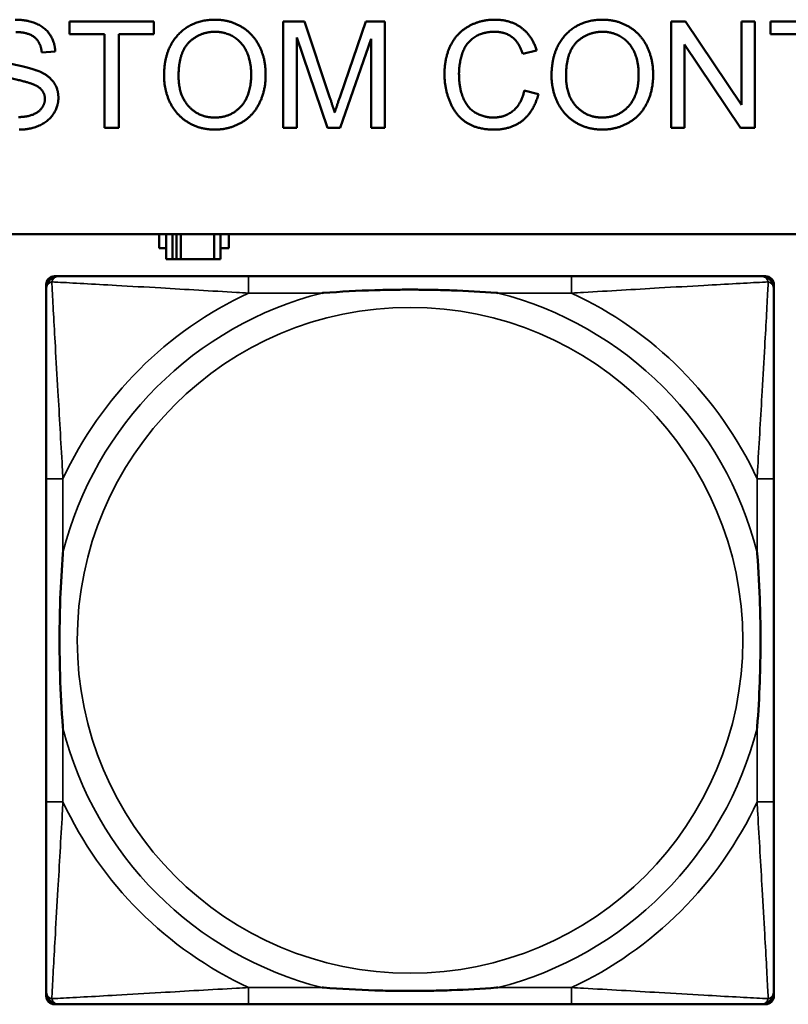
# Model space of a CAD drawing. Header units: inches. Extents: x 1.4 to 53.9, y 1.3 to 58.
# Tile 164 of 227: x 27.963 to 28.687, y 46.661 to 47.588. Entities that reach past the tile are written whole.
import ezdxf

# ---------------------------------------------------------------- set-up
doc = ezdxf.new("R2010")
doc.units = ezdxf.units.IN
doc.header["$MEASUREMENT"] = 0
doc.layers.add('Visible (ANSI)', color=7, linetype='Continuous', lineweight=50)
doc.layers.add('Visible Narrow (ANSI)', color=7, linetype='Continuous', lineweight=35)

msp = doc.modelspace()

# ---------------------------------------------------------------- linework, layer by layer
at = {"layer": 'Visible (ANSI)'}
for p, q in [((28.01021, 47.57424), (28.01021, 47.58605)), ((28.01021, 47.58605), (28.08948, 47.58605)), ((28.08948, 47.58605), (28.08948, 47.57424)), ((28.21136, 47.58605), (28.23125, 47.58605)), ((28.21136, 47.48605), (28.21136, 47.58605)), ((28.23125, 47.58605), (28.25496, 47.51524)), ((28.26509, 47.51646), (28.2891, 47.58605)), ((28.2891, 47.58605), (28.30686, 47.58605)), ((28.30686, 47.58605), (28.30686, 47.48605)), ((28.57645, 47.58605), (28.59002, 47.58605)), ((28.57645, 47.48605), (28.57645, 47.58605)), ((28.59002, 47.58605), (28.64261, 47.50754)), ((28.64261, 47.50754), (28.64261, 47.58605)), ((28.64261, 47.58605), (28.65526, 47.58605)), ((28.65526, 47.58605), (28.65526, 47.48605)), ((28.66997, 47.57424), (28.66997, 47.58605)), ((28.66997, 47.58605), (28.74924, 47.58605)), ((28.04314, 47.57424), (28.01021, 47.57424)), ((28.04314, 47.48605), (28.04314, 47.57424)), ((28.08948, 47.57424), (28.0564, 47.57424)), ((28.0564, 47.57424), (28.0564, 47.48605)), ((28.25305, 47.48605), (28.22409, 47.57119)), ((28.22409, 47.57119), (28.22409, 47.48605)), ((28.29413, 47.56974), (28.26494, 47.48605)), ((28.29413, 47.48605), (28.29413, 47.56974)), ((28.7029, 47.57424), (28.66997, 47.57424)), ((27.99665, 47.55793), (27.984, 47.55693)), ((28.44985, 47.55869), (28.43682, 47.55556)), ((28.64169, 47.48605), (28.5891, 47.56456)), ((28.5891, 47.56456), (28.5891, 47.48605)), ((28.43826, 47.52119), (28.45153, 47.51783)), ((28.0564, 47.48605), (28.04314, 47.48605)), ((28.22409, 47.48605), (28.21136, 47.48605)), ((28.26494, 47.48605), (28.25305, 47.48605)), ((28.30686, 47.48605), (28.29413, 47.48605)), ((28.5891, 47.48605), (28.57645, 47.48605)), ((28.65526, 47.48605), (28.64169, 47.48605)), ((19.42871, 47.38609), (36.52274, 47.38609)), ((28.09461, 47.37292), (28.09461, 47.38609)), ((28.10108, 47.38609), (28.10108, 47.36242)), ((28.10691, 47.36242), (28.10691, 47.38609)), ((28.11089, 47.36242), (28.11089, 47.38609)), ((28.11496, 47.38609), (28.11496, 47.36242)), ((28.14625, 47.38609), (28.14625, 47.36242)), ((28.15208, 47.36242), (28.15208, 47.38609)), ((28.16019, 47.38609), (28.16019, 47.37292)), ((28.10108, 47.37292), (28.09461, 47.37292)), ((28.16019, 47.37292), (28.15208, 47.37292)), ((28.10108, 47.36242), (28.10691, 47.36242)), ((28.11089, 47.36242), (28.10691, 47.36242)), ((28.11496, 47.36242), (28.11089, 47.36242)), ((28.14625, 47.36242), (28.11496, 47.36242)), ((28.14625, 47.36242), (28.15208, 47.36242)), ((27.99601, 47.34637), (27.99996, 47.34637)), ((28.48262, 47.34637), (28.1787, 47.34637)), ((28.66137, 47.34637), (28.6653, 47.34637)), ((27.98814, 46.6692), (27.98814, 47.33849)), ((28.67318, 47.33849), (28.67318, 47.33455)), ((27.98815, 47.15581), (27.98815, 46.85189)), ((28.67318, 46.85189), (28.67318, 47.15581)), ((28.67318, 46.67315), (28.67318, 46.6692)), ((28.6653, 46.66133), (27.99601, 46.66133)), ((28.1787, 46.66133), (28.48262, 46.66133))]:
    msp.add_line(p, q, dxfattribs=at)
for centre, radius, start, end in [((27.99601, 47.33849), 0.00787, 90, 180), ((27.99996, 47.33455), 0.01181, 90.00001, 180), ((28.66137, 47.33455), 0.01181, 0, 89.99999), ((28.6653, 47.33849), 0.00787, 0, 90), ((27.99601, 46.6692), 0.00787, 180, 270), ((27.99996, 46.67315), 0.01181, 180, 269.99999), ((28.66137, 46.67315), 0.01181, 270.00001, 360), ((28.6653, 46.6692), 0.00787, 270, 0)]:
    msp.add_arc(centre, radius, start, end, dxfattribs=at)
for points in [[(27.959, 47.5878), (27.97012, 47.5878), (27.98712, 47.58064), (27.99634, 47.56669), (27.99665, 47.55793)], [(28.09909, 47.53475), (28.09909, 47.55968), (28.12584, 47.5878), (28.14695, 47.5878)], [(28.14695, 47.5878), (28.16082, 47.5878), (28.18308, 47.57454), (28.19474, 47.55091), (28.19474, 47.5359)], [(28.36311, 47.53681), (28.36311, 47.55244), (28.37508, 47.57576), (28.39711, 47.5878), (28.41037, 47.5878)], [(28.41037, 47.5878), (28.42538, 47.5878), (28.44581, 47.57248), (28.44985, 47.55869)], [(28.46387, 47.53475), (28.46387, 47.55968), (28.49063, 47.5878), (28.51174, 47.5878)], [(28.51174, 47.5878), (28.52561, 47.5878), (28.54787, 47.57454), (28.55953, 47.55091), (28.55953, 47.5359)], [(27.984, 47.55693), (27.983, 47.56646), (27.97111, 47.57614), (27.95953, 47.57614)], [(28.11273, 47.5346), (28.11273, 47.55716), (28.133, 47.57645), (28.14703, 47.57645)], [(28.14703, 47.57645), (28.15694, 47.57645), (28.17287, 47.56646), (28.1811, 47.54825), (28.1811, 47.53605)], [(28.41006, 47.57645), (28.39855, 47.57645), (28.383, 47.5654), (28.37675, 47.5468), (28.37675, 47.53689)], [(28.43682, 47.55556), (28.43331, 47.56646), (28.42012, 47.57645), (28.41006, 47.57645)], [(28.47752, 47.5346), (28.47752, 47.55716), (28.49779, 47.57645), (28.51182, 47.57645)], [(28.51182, 47.57645), (28.52172, 47.57645), (28.53765, 47.56646), (28.54589, 47.54825), (28.54589, 47.53605)], [(27.94032, 47.55221), (27.94421, 47.54878), (27.9766, 47.54146), (27.98262, 47.53872)], [(27.97515, 47.52729), (27.97111, 47.52889), (27.94345, 47.53552), (27.93788, 47.53849)], [(27.98262, 47.53872), (27.99131, 47.53468), (27.99962, 47.52233), (27.99962, 47.51433)], [(28.14695, 47.48437), (28.13278, 47.48437), (28.11052, 47.49802), (28.09909, 47.52157), (28.09909, 47.53475)], [(28.14688, 47.49573), (28.13217, 47.49573), (28.11273, 47.51654), (28.11273, 47.5346)], [(28.1811, 47.53605), (28.1811, 47.51669), (28.16182, 47.49573), (28.14688, 47.49573)], [(28.19474, 47.5359), (28.19474, 47.52073), (28.18247, 47.49672), (28.15991, 47.48437), (28.14695, 47.48437)], [(28.41014, 47.48437), (28.39398, 47.48437), (28.37371, 47.49756), (28.36311, 47.52248), (28.36311, 47.53681)], [(28.37675, 47.53689), (28.37675, 47.52416), (28.38422, 47.50511), (28.39985, 47.49573), (28.409, 47.49573)], [(28.51174, 47.48437), (28.49756, 47.48437), (28.47531, 47.49802), (28.46387, 47.52157), (28.46387, 47.53475)], [(28.51166, 47.49573), (28.49695, 47.49573), (28.47752, 47.51654), (28.47752, 47.5346)], [(28.54589, 47.53605), (28.54589, 47.51669), (28.5266, 47.49573), (28.51166, 47.49573)], [(28.55953, 47.5359), (28.55953, 47.52073), (28.54726, 47.49672), (28.5247, 47.48437), (28.51174, 47.48437)], [(27.98689, 47.51318), (27.98689, 47.51791), (27.98148, 47.52492), (27.97515, 47.52729)], [(28.409, 47.49573), (28.42012, 47.49573), (28.43552, 47.50854), (28.43826, 47.52119)], [(27.96204, 47.49619), (27.96959, 47.49619), (27.98125, 47.50068), (27.98689, 47.50854), (27.98689, 47.51318)], [(27.99962, 47.51433), (27.99962, 47.50632), (27.99047, 47.49222), (27.97332, 47.48437), (27.96265, 47.48437)], [(28.25496, 47.51524), (28.25823, 47.50533), (28.25976, 47.50046)], [(28.25976, 47.50046), (28.26143, 47.50587), (28.26509, 47.51646)], [(28.45153, 47.51783), (28.44733, 47.50152), (28.42576, 47.48437), (28.41014, 47.48437)]]:
    msp.add_open_spline(points, degree=2, dxfattribs=at)
for points, knots in [([(28.1787, 47.34637), (28.17512, 47.34637), (28.17154, 47.34637), (28.16794, 47.34637), (28.13473, 47.34637), (28.10103, 47.34637), (28.07016, 47.34637), (28.04322, 47.34637), (28.01767, 47.34637), (28.00424, 47.34637), (28.00262, 47.34637), (28.00119, 47.34637), (27.99996, 47.34637)], [0, 0, 0, 0, 0.0272471, 0.0272471, 0.0272471, 0.2790553, 0.2790553, 0.2790553, 0.4988354, 0.4988354, 0.4988354, 0.5252205, 0.5252205, 0.5252205, 0.5252205]), ([(28.66137, 47.34637), (28.64648, 47.34637), (28.60488, 47.34637), (28.56423, 47.34637), (28.5377, 47.34637), (28.50985, 47.34637), (28.48262, 47.34637)], [-0.5252205, -0.5252205, -0.5252205, -0.5252205, -0.20743, -0.20743, -0.20743, 0, 0, 0, 0]), ([(27.98815, 47.33455), (27.98815, 47.31967), (27.98815, 47.27807), (27.98815, 47.23742), (27.98815, 47.21089), (27.98815, 47.18303), (27.98815, 47.15581)], [-0.5252205, -0.5252205, -0.5252205, -0.5252205, -0.20743, -0.20743, -0.20743, 0, 0, 0, 0]), ([(28.24791, 47.33062), (28.24835, 47.33065), (28.24879, 47.33068), (28.26529, 47.33193), (28.28135, 47.33279), (28.30431, 47.33349), (28.31101, 47.33364), (28.32018, 47.33375), (28.32265, 47.33377), (28.32673, 47.33379), (28.32834, 47.33379), (28.33147, 47.3338), (28.33299, 47.33379), (28.33656, 47.33378), (28.33861, 47.33377), (28.34479, 47.33371), (28.34892, 47.33365), (28.35865, 47.33345), (28.36425, 47.33329), (28.38401, 47.33257), (28.39806, 47.33178), (28.41254, 47.33068), (28.41297, 47.33065), (28.41341, 47.33062)], [-0.416114, -0.416114, -0.416114, -0.416114, -0.4127691, -0.4127691, -0.2896446, -0.2896446, -0.2388934, -0.2388934, -0.2201881, -0.2201881, -0.2080204, -0.2080204, -0.196499, -0.196499, -0.1809939, -0.1809939, -0.149741, -0.149741, -0.1073162, -0.1073162, 0, 0, 0.0033356, 0.0033356, 0.0033356, 0.0033356]), ([(28.67318, 47.15581), (28.67318, 47.15939), (28.67318, 47.16298), (28.67318, 47.16657), (28.67318, 47.19978), (28.67318, 47.23348), (28.67318, 47.26435), (28.67318, 47.29129), (28.67318, 47.31684), (28.67318, 47.33027), (28.67318, 47.33189), (28.67318, 47.33332), (28.67318, 47.33455)], [0, 0, 0, 0, 0.0272471, 0.0272471, 0.0272471, 0.2790553, 0.2790553, 0.2790553, 0.4988354, 0.4988354, 0.4988354, 0.5252205, 0.5252205, 0.5252205, 0.5252205]), ([(28.00389, 46.9211), (28.00386, 46.92154), (28.00383, 46.92198), (28.00258, 46.93848), (28.00172, 46.95454), (28.00102, 46.9775), (28.00088, 46.9842), (28.00076, 46.99337), (28.00074, 46.99584), (28.00072, 46.99992), (28.00072, 47.00153), (28.00072, 47.00466), (28.00072, 47.00618), (28.00073, 47.00975), (28.00074, 47.0118), (28.0008, 47.01798), (28.00086, 47.02211), (28.00107, 47.03184), (28.00123, 47.03744), (28.00195, 47.0572), (28.00274, 47.07124), (28.00383, 47.08572), (28.00386, 47.08616), (28.00389, 47.0866)], [-0.416114, -0.416114, -0.416114, -0.416114, -0.4127691, -0.4127691, -0.2896446, -0.2896446, -0.2388934, -0.2388934, -0.2201881, -0.2201881, -0.2080204, -0.2080204, -0.196499, -0.196499, -0.1809939, -0.1809939, -0.149741, -0.149741, -0.1073162, -0.1073162, 0, 0, 0.0033356, 0.0033356, 0.0033356, 0.0033356]), ([(28.65743, 47.0866), (28.65746, 47.08616), (28.6575, 47.08572), (28.65874, 47.06922), (28.6596, 47.05316), (28.66031, 47.0302), (28.66045, 47.0235), (28.66056, 47.01433), (28.66058, 47.01186), (28.6606, 47.00778), (28.66061, 47.00617), (28.66061, 47.00304), (28.66061, 47.00152), (28.66059, 46.99795), (28.66058, 46.9959), (28.66052, 46.98972), (28.66046, 46.98559), (28.66026, 46.97586), (28.6601, 46.97026), (28.65938, 46.9505), (28.65859, 46.93646), (28.6575, 46.92198), (28.65746, 46.92154), (28.65743, 46.9211)], [-0.416114, -0.416114, -0.416114, -0.416114, -0.4127691, -0.4127691, -0.2896446, -0.2896446, -0.2388934, -0.2388934, -0.2201881, -0.2201881, -0.2080204, -0.2080204, -0.196499, -0.196499, -0.1809939, -0.1809939, -0.149741, -0.149741, -0.1073162, -0.1073162, 0, 0, 0.0033356, 0.0033356, 0.0033356, 0.0033356]), ([(27.98815, 46.85189), (27.98815, 46.82467), (27.98815, 46.79681), (27.98815, 46.77028), (27.98815, 46.72963), (27.98815, 46.68803), (27.98815, 46.67315)], [3.9382945, 3.9382945, 3.9382945, 3.9382945, 4.1457245, 4.1457245, 4.1457245, 4.463515, 4.463515, 4.463515, 4.463515]), ([(28.67318, 46.67315), (28.67318, 46.68803), (28.67318, 46.72963), (28.67318, 46.77028), (28.67318, 46.79681), (28.67318, 46.82467), (28.67318, 46.85189)], [-0.5252205, -0.5252205, -0.5252205, -0.5252205, -0.20743, -0.20743, -0.20743, 0, 0, 0, 0]), ([(28.41341, 46.67708), (28.41297, 46.67705), (28.41254, 46.67702), (28.39806, 46.67592), (28.38401, 46.67513), (28.36425, 46.67441), (28.35865, 46.67425), (28.34892, 46.67405), (28.34479, 46.67399), (28.33861, 46.67393), (28.33656, 46.67392), (28.33299, 46.67391), (28.33147, 46.6739), (28.32834, 46.67391), (28.32673, 46.67391), (28.32265, 46.67393), (28.32018, 46.67395), (28.31101, 46.67406), (28.30431, 46.67421), (28.28135, 46.67491), (28.26529, 46.67577), (28.24879, 46.67702), (28.24835, 46.67705), (28.24791, 46.67708)], [-0.4149464, -0.4149464, -0.4149464, -0.4149464, -0.41162, -0.41162, -0.3046026, -0.3046026, -0.2622958, -0.2622958, -0.23113, -0.23113, -0.215668, -0.215668, -0.2041787, -0.2041787, -0.1920448, -0.1920448, -0.1733916, -0.1733916, -0.1227817, -0.1227817, 0, 0, 0.0033356, 0.0033356, 0.0033356, 0.0033356]), ([(27.99996, 46.66133), (28.01484, 46.66133), (28.05645, 46.66133), (28.09709, 46.66133), (28.12362, 46.66133), (28.15148, 46.66133), (28.1787, 46.66133)], [-0.5252205, -0.5252205, -0.5252205, -0.5252205, -0.20743, -0.20743, -0.20743, 0, 0, 0, 0]), ([(28.48262, 46.66133), (28.50985, 46.66133), (28.5377, 46.66133), (28.56423, 46.66133), (28.60488, 46.66133), (28.64648, 46.66133), (28.66137, 46.66133)], [3.9382945, 3.9382945, 3.9382945, 3.9382945, 4.1457245, 4.1457245, 4.1457245, 4.463515, 4.463515, 4.463515, 4.463515])]:
    msp.add_open_spline(points, degree=3, knots=knots, dxfattribs=at)
at = {"layer": 'Visible Narrow (ANSI)'}
for p, q in [((28.1787, 47.34637), (28.1787, 47.33062)), ((28.48262, 47.34637), (28.48262, 47.33062)), ((28.1787, 47.33062), (28.24791, 47.33062)), ((28.41341, 47.33062), (28.48262, 47.33062)), ((28.00389, 47.15581), (27.98815, 47.15581)), ((28.00389, 47.0866), (28.00389, 47.15581)), ((28.67318, 47.15581), (28.65743, 47.15581)), ((28.65743, 47.15581), (28.65743, 47.0866)), ((28.00389, 46.85189), (28.00389, 46.9211)), ((28.65743, 46.9211), (28.65743, 46.85189)), ((28.00389, 46.85189), (27.98815, 46.85189)), ((28.67318, 46.85189), (28.65743, 46.85189)), ((28.1787, 46.67708), (28.1787, 46.66133)), ((28.24791, 46.67708), (28.1787, 46.67708)), ((28.48262, 46.67708), (28.41341, 46.67708)), ((28.48262, 46.67708), (28.48262, 46.66133))]:
    msp.add_line(p, q, dxfattribs=at)
msp.add_circle((28.33066, 47.00385), 0.31328, dxfattribs=at)
for radius, start, end in [(0.33708, 104.21029, 165.78971), (0.36037, 114.94069, 155.05931), (0.33708, 14.21029, 75.78971), (0.36037, 24.94069, 65.05931), (0.33708, 194.21029, 255.78971), (0.33708, 284.21029, 345.78971), (0.36037, 204.94069, 245.05931), (0.36037, 294.94069, 335.05931)]:
    msp.add_arc((28.33066, 47.00385), radius, start, end, dxfattribs=at)
for points, knots in [([(27.99343, 47.34108), (27.99361, 47.34167), (27.99382, 47.34221), (27.99436, 47.34325), (27.99469, 47.34375), (27.9953, 47.34446), (27.99555, 47.34471), (27.99596, 47.34504), (27.99609, 47.34515), (27.99647, 47.34541), (27.99671, 47.34555), (27.99737, 47.34589), (27.9978, 47.34605), (27.99879, 47.34629), (27.99935, 47.34637), (27.99996, 47.34637)], [-0.00012419, -0.00012419, -0.00012419, -0.00012419, 0.00449537, 0.00449537, 0.00977487, 0.00977487, 0.01307456, 0.01307456, 0.0147244, 0.0147244, 0.01736415, 0.01736415, 0.02158775, 0.02158775, 0.02627331, 0.02627331, 0.02627331, 0.02627331]), ([(28.66137, 47.34637), (28.66198, 47.34637), (28.66254, 47.34629), (28.66352, 47.34605), (28.66396, 47.34589), (28.66461, 47.34555), (28.66486, 47.34541), (28.66523, 47.34515), (28.66537, 47.34504), (28.66577, 47.34471), (28.66603, 47.34446), (28.66664, 47.34375), (28.66697, 47.34325), (28.6675, 47.34221), (28.66772, 47.34167), (28.66789, 47.34108)], [-0.02627331, -0.02627331, -0.02627331, -0.02627331, -0.02158775, -0.02158775, -0.01736415, -0.01736415, -0.0147244, -0.0147244, -0.01307456, -0.01307456, -0.00977487, -0.00977487, -0.00449537, -0.00449537, 0.00012419, 0.00012419, 0.00012419, 0.00012419]), ([(27.98815, 47.33455), (27.98815, 47.33517), (27.98822, 47.33572), (27.98846, 47.33671), (27.98862, 47.33715), (27.98896, 47.3378), (27.9891, 47.33804), (27.98936, 47.33842), (27.98947, 47.33856), (27.9898, 47.33896), (27.99005, 47.33921), (27.99076, 47.33982), (27.99126, 47.34016), (27.99231, 47.34069), (27.99284, 47.34091), (27.99343, 47.34108)], [-0.02627331, -0.02627331, -0.02627331, -0.02627331, -0.02158775, -0.02158775, -0.01736415, -0.01736415, -0.0147244, -0.0147244, -0.01307456, -0.01307456, -0.00977487, -0.00977487, -0.00449537, -0.00449537, 0.00012419, 0.00012419, 0.00012419, 0.00012419]), ([(28.00389, 47.15581), (28.00369, 47.15956), (28.00348, 47.16333), (28.00196, 47.19069), (28.00053, 47.21487), (27.99832, 47.25271), (27.99751, 47.26677), (27.99551, 47.302), (27.99443, 47.32212), (27.99361, 47.33755), (27.99352, 47.33939), (27.99343, 47.34108)], [0, 0, 0, 0, 0.0278591, 0.0278591, 0.201273, 0.201273, 0.3066357, 0.3066357, 0.475216, 0.475216, 0.5007189, 0.5007189, 0.5007189, 0.5007189]), ([(27.99343, 47.34108), (27.99513, 47.34099), (27.99696, 47.3409), (28.01239, 47.34009), (28.03251, 47.339), (28.06775, 47.337), (28.0818, 47.33619), (28.11964, 47.33398), (28.14382, 47.33255), (28.17118, 47.33103), (28.17495, 47.33082), (28.1787, 47.33062)], [-0.5007189, -0.5007189, -0.5007189, -0.5007189, -0.475216, -0.475216, -0.3066357, -0.3066357, -0.201273, -0.201273, -0.0278591, -0.0278591, 0, 0, 0, 0]), ([(28.48262, 47.33062), (28.48637, 47.33082), (28.49015, 47.33103), (28.5175, 47.33255), (28.54168, 47.33398), (28.57952, 47.33619), (28.59358, 47.337), (28.62881, 47.339), (28.64893, 47.34009), (28.66436, 47.3409), (28.6662, 47.34099), (28.66789, 47.34108)], [0, 0, 0, 0, 0.0278591, 0.0278591, 0.201273, 0.201273, 0.3066357, 0.3066357, 0.475216, 0.475216, 0.5007189, 0.5007189, 0.5007189, 0.5007189]), ([(28.66789, 47.34108), (28.66781, 47.33939), (28.66771, 47.33755), (28.6669, 47.32212), (28.66581, 47.302), (28.66382, 47.26677), (28.663, 47.25271), (28.6608, 47.21487), (28.65936, 47.19069), (28.65784, 47.16333), (28.65763, 47.15956), (28.65743, 47.15581)], [-0.5007189, -0.5007189, -0.5007189, -0.5007189, -0.475216, -0.475216, -0.3066357, -0.3066357, -0.201273, -0.201273, -0.0278591, -0.0278591, 0, 0, 0, 0]), ([(28.66789, 47.34108), (28.66848, 47.34091), (28.66902, 47.34069), (28.67007, 47.34016), (28.67056, 47.33982), (28.67127, 47.33921), (28.67152, 47.33896), (28.67186, 47.33856), (28.67196, 47.33842), (28.67222, 47.33804), (28.67237, 47.3378), (28.6727, 47.33715), (28.67286, 47.33671), (28.67311, 47.33572), (28.67318, 47.33517), (28.67318, 47.33455)], [-0.00012419, -0.00012419, -0.00012419, -0.00012419, 0.00449537, 0.00449537, 0.00977487, 0.00977487, 0.01307456, 0.01307456, 0.0147244, 0.0147244, 0.01736415, 0.01736415, 0.02158775, 0.02158775, 0.02627331, 0.02627331, 0.02627331, 0.02627331]), ([(27.99343, 46.66662), (27.99352, 46.66831), (27.99361, 46.67015), (27.99443, 46.68558), (27.99551, 46.7057), (27.99751, 46.74093), (27.99832, 46.75499), (28.00053, 46.79283), (28.00196, 46.81701), (28.00348, 46.84437), (28.00369, 46.84814), (28.00389, 46.85189)], [-4.4390134, -4.4390134, -4.4390134, -4.4390134, -4.4135105, -4.4135105, -4.2449302, -4.2449302, -4.1395675, -4.1395675, -3.9661536, -3.9661536, -3.9382945, -3.9382945, -3.9382945, -3.9382945]), ([(28.65743, 46.85189), (28.65763, 46.84814), (28.65784, 46.84437), (28.65936, 46.81701), (28.6608, 46.79283), (28.663, 46.75499), (28.66382, 46.74093), (28.66581, 46.7057), (28.6669, 46.68558), (28.66771, 46.67015), (28.66781, 46.66831), (28.66789, 46.66662)], [0, 0, 0, 0, 0.0278591, 0.0278591, 0.201273, 0.201273, 0.3066357, 0.3066357, 0.475216, 0.475216, 0.5007189, 0.5007189, 0.5007189, 0.5007189]), ([(28.1787, 46.67708), (28.17495, 46.67688), (28.17118, 46.67667), (28.14382, 46.67515), (28.11964, 46.67372), (28.0818, 46.67151), (28.06775, 46.6707), (28.03251, 46.6687), (28.01239, 46.66761), (27.99696, 46.6668), (27.99513, 46.66671), (27.99343, 46.66662)], [0, 0, 0, 0, 0.0278591, 0.0278591, 0.201273, 0.201273, 0.3066357, 0.3066357, 0.475216, 0.475216, 0.5007189, 0.5007189, 0.5007189, 0.5007189]), ([(28.66789, 46.66662), (28.6662, 46.66671), (28.66436, 46.6668), (28.64893, 46.66761), (28.62881, 46.6687), (28.59358, 46.6707), (28.57952, 46.67151), (28.54168, 46.67372), (28.5175, 46.67515), (28.49015, 46.67667), (28.48637, 46.67688), (28.48262, 46.67708)], [-4.4390134, -4.4390134, -4.4390134, -4.4390134, -4.4135105, -4.4135105, -4.2449302, -4.2449302, -4.1395675, -4.1395675, -3.9661536, -3.9661536, -3.9382945, -3.9382945, -3.9382945, -3.9382945]), ([(27.99343, 46.66662), (27.99284, 46.66679), (27.99231, 46.66701), (27.99126, 46.66754), (27.99076, 46.66788), (27.99005, 46.66849), (27.9898, 46.66874), (27.98947, 46.66914), (27.98936, 46.66928), (27.9891, 46.66966), (27.98896, 46.6699), (27.98862, 46.67055), (27.98846, 46.67099), (27.98822, 46.67198), (27.98815, 46.67253), (27.98815, 46.67315)], [-0.00012419, -0.00012419, -0.00012419, -0.00012419, 0.00449537, 0.00449537, 0.00977487, 0.00977487, 0.01307456, 0.01307456, 0.0147244, 0.0147244, 0.01736415, 0.01736415, 0.02158775, 0.02158775, 0.02627331, 0.02627331, 0.02627331, 0.02627331]), ([(28.67318, 46.67315), (28.67318, 46.67253), (28.67311, 46.67198), (28.67286, 46.67099), (28.6727, 46.67055), (28.67237, 46.6699), (28.67222, 46.66966), (28.67196, 46.66928), (28.67186, 46.66914), (28.67152, 46.66874), (28.67127, 46.66849), (28.67056, 46.66788), (28.67007, 46.66754), (28.66902, 46.66701), (28.66848, 46.66679), (28.66789, 46.66662)], [-0.02627331, -0.02627331, -0.02627331, -0.02627331, -0.02158775, -0.02158775, -0.01736415, -0.01736415, -0.0147244, -0.0147244, -0.01307456, -0.01307456, -0.00977487, -0.00977487, -0.00449537, -0.00449537, 0.00012419, 0.00012419, 0.00012419, 0.00012419]), ([(27.99996, 46.66133), (27.99935, 46.66133), (27.99879, 46.66141), (27.9978, 46.66165), (27.99737, 46.66181), (27.99671, 46.66215), (27.99647, 46.66229), (27.99609, 46.66255), (27.99596, 46.66266), (27.99555, 46.66299), (27.9953, 46.66324), (27.99469, 46.66395), (27.99436, 46.66445), (27.99382, 46.6655), (27.99361, 46.66603), (27.99343, 46.66662)], [-0.02627331, -0.02627331, -0.02627331, -0.02627331, -0.02158775, -0.02158775, -0.01736415, -0.01736415, -0.0147244, -0.0147244, -0.01307456, -0.01307456, -0.00977487, -0.00977487, -0.00449537, -0.00449537, 0.00012419, 0.00012419, 0.00012419, 0.00012419]), ([(28.66789, 46.66662), (28.66772, 46.66603), (28.6675, 46.6655), (28.66697, 46.66445), (28.66664, 46.66395), (28.66603, 46.66324), (28.66577, 46.66299), (28.66537, 46.66266), (28.66523, 46.66255), (28.66486, 46.66229), (28.66461, 46.66215), (28.66396, 46.66181), (28.66352, 46.66165), (28.66254, 46.66141), (28.66198, 46.66133), (28.66137, 46.66133)], [-0.00012419, -0.00012419, -0.00012419, -0.00012419, 0.00449537, 0.00449537, 0.00977487, 0.00977487, 0.01307456, 0.01307456, 0.0147244, 0.0147244, 0.01736415, 0.01736415, 0.02158775, 0.02158775, 0.02627331, 0.02627331, 0.02627331, 0.02627331])]:
    msp.add_open_spline(points, degree=3, knots=knots, dxfattribs=at)

doc.saveas('drawing.dxf')
